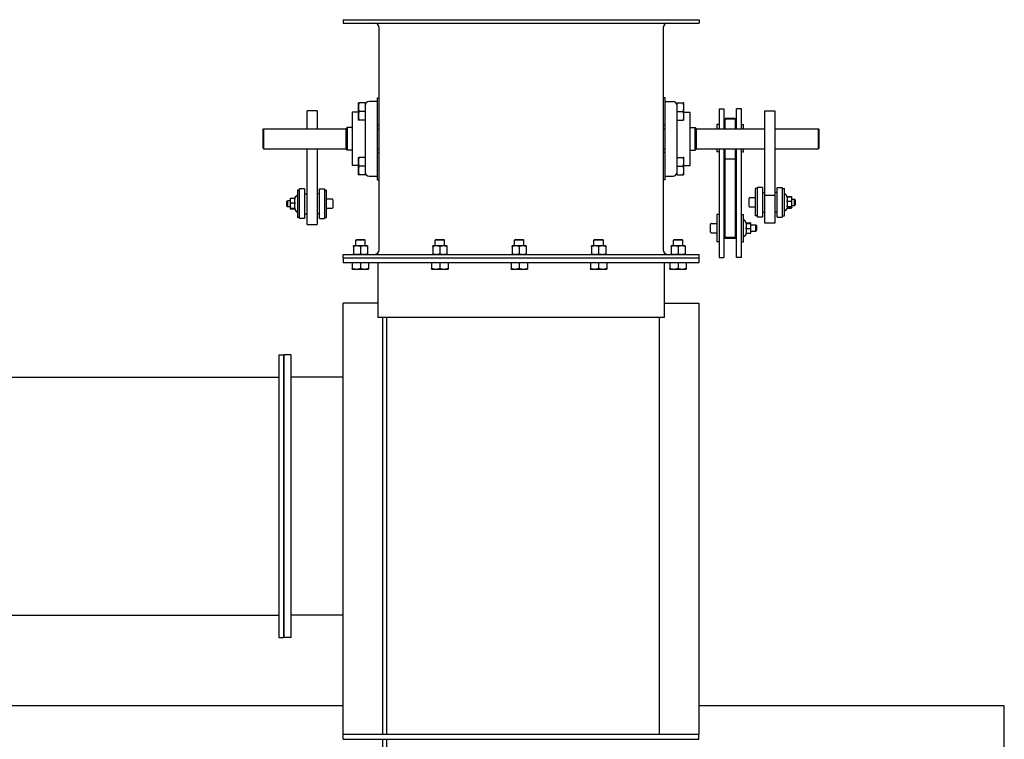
# Model space of a CAD drawing. Header units: inches. Extents: x 36 to 1719, y -84 to 1122.
# Tile 82 of 256: x 430 to 479, y 416 to 453. Entities that reach past the tile are written whole.
import ezdxf

# ---------------------------------------------------------------- set-up
doc = ezdxf.new("R2010")
doc.units = ezdxf.units.IN
doc.header["$LTSCALE"] = 48
doc.header["$MEASUREMENT"] = 0
doc.layers.add('Visible (ANSI)', color=7, linetype='Continuous', lineweight=30)

msp = doc.modelspace()

# ---------------------------------------------------------------- linework, layer by layer
at = {"layer": 'Visible (ANSI)'}
for p, q in [((446.1654, 452.73639), (464.1029, 452.73639)), ((446.1654, 452.73639), (446.1654, 452.55709)), ((446.1654, 452.55709), (464.1029, 452.55709)), ((464.1029, 452.73639), (464.1029, 452.55709)), ((447.9861, 441.14569), (447.9861, 452.32709)), ((462.2822, 452.32709), (462.2822, 441.14569)), ((446.93335, 448.54889), (446.93335, 448.33014)), ((447.2771, 448.54889), (446.97243, 448.54889)), ((447.2771, 448.54889), (447.2771, 448.11139)), ((447.8771, 448.61139), (447.4771, 448.61139)), ((447.8771, 448.79889), (447.9861, 448.79889)), ((447.8771, 448.79889), (447.8771, 447.63953)), ((462.3912, 448.79889), (462.2822, 448.79889)), ((462.3912, 448.79808), (462.2822, 448.79808)), ((462.3912, 448.79808), (462.3912, 448.79889)), ((462.3912, 447.63857), (462.3912, 448.79808)), ((462.3912, 448.6114), (462.7912, 448.6114)), ((462.9912, 448.11058), (462.9912, 448.54808)), ((462.9912, 448.54808), (462.9912, 448.54808)), ((462.9912, 448.54808), (463.29588, 448.54808)), ((462.9912, 448.54808), (463.29588, 448.54808)), ((463.33495, 448.32933), (463.33495, 448.54808)), ((444.8529, 448.15001), (444.3529, 448.15001)), ((444.3529, 447.23639), (444.3529, 448.15001)), ((444.8529, 448.15001), (444.8529, 447.23639)), ((446.93335, 448.08014), (446.6208, 448.08014)), ((446.6208, 448.08014), (446.6208, 445.39264)), ((446.93335, 448.33014), (446.93335, 447.89264)), ((447.2771, 448.11139), (446.97243, 448.11139)), ((447.2771, 448.11139), (447.2771, 447.75601)), ((462.9912, 447.75502), (462.9912, 448.11058)), ((462.9912, 448.11058), (463.29588, 448.11058)), ((463.33495, 447.89183), (463.33495, 448.32933)), ((463.33495, 448.07974), (463.6475, 448.07974)), ((463.6475, 445.39224), (463.6475, 448.07974)), ((465.1029, 448.24832), (465.1029, 447.23639)), ((465.1029, 448.24832), (465.3529, 448.24832)), ((465.3529, 448.24832), (465.3529, 447.23639)), ((466.2279, 448.24832), (465.9779, 448.24832)), ((465.9779, 447.23639), (465.9779, 448.24832)), ((466.2279, 447.23639), (466.2279, 448.24832)), ((467.4154, 443.88477), (467.4154, 448.15058)), ((467.4154, 448.15058), (467.9154, 448.15058)), ((467.9154, 448.15058), (467.9154, 443.88477)), ((446.93335, 447.89264), (446.93335, 447.67389)), ((447.2771, 447.67389), (446.97243, 447.67389)), ((447.2771, 447.75601), (447.2771, 445.71678)), ((447.8771, 447.63953), (447.8771, 445.83326)), ((447.8771, 447.42389), (447.9861, 447.42389)), ((462.3912, 447.42308), (462.2822, 447.42308)), ((462.3912, 445.8323), (462.3912, 447.63857)), ((462.9912, 445.71579), (462.9912, 447.75502)), ((462.9912, 447.67308), (463.29588, 447.67308)), ((463.33495, 447.67308), (463.33495, 447.89183)), ((465.1029, 447.44854), (464.9939, 447.44854)), ((464.9939, 447.44854), (464.9939, 447.23639)), ((465.4154, 447.76377), (465.4154, 447.76493)), ((465.4154, 447.76493), (465.9154, 447.76493)), ((465.4154, 447.7309), (465.4154, 447.76377)), ((465.9154, 447.76377), (465.4154, 447.76377)), ((465.4154, 447.23639), (465.4154, 447.7309)), ((465.9154, 447.7309), (465.4154, 447.7309)), ((465.9154, 447.76493), (465.9154, 447.76377)), ((465.9154, 447.76377), (465.9154, 447.7309)), ((465.9154, 447.7309), (465.9154, 447.23639)), ((466.2279, 447.44854), (466.3369, 447.44854)), ((466.3369, 447.23639), (466.3369, 447.44854)), ((442.13415, 447.21639), (442.15415, 447.23639)), ((442.13415, 446.25639), (442.13415, 447.21639)), ((442.15415, 447.23639), (442.15415, 446.23639)), ((442.15415, 447.23639), (446.3239, 447.23639)), ((446.3239, 447.25139), (446.3739, 447.30139)), ((446.3239, 446.22139), (446.3239, 447.25139)), ((446.3739, 447.30139), (446.3739, 446.17139)), ((446.6208, 447.30139), (446.3739, 447.30139)), ((447.8771, 447.23639), (447.9861, 447.23639)), ((462.2822, 447.23639), (462.3912, 447.23639)), ((463.6475, 447.30099), (463.8944, 447.30099)), ((463.9444, 447.25099), (463.8944, 447.30099)), ((463.8944, 446.17099), (463.8944, 447.30099)), ((463.9444, 447.25099), (463.9444, 446.22099)), ((463.9444, 447.23639), (467.4154, 447.23639)), ((465.3529, 447.26104), (465.4154, 447.26104)), ((465.9779, 447.26104), (465.9154, 447.26104)), ((467.9154, 447.23639), (470.11415, 447.23639)), ((470.13415, 447.21639), (470.11415, 447.23639)), ((470.11415, 446.23639), (470.11415, 447.23639)), ((470.13415, 447.21639), (470.13415, 446.25639)), ((442.13415, 446.25639), (442.15415, 446.23639)), ((442.15415, 446.23639), (446.3239, 446.23639)), ((444.3529, 442.41362), (444.3529, 446.23639)), ((444.8529, 446.23639), (444.8529, 442.41362)), ((446.3239, 446.22139), (446.3739, 446.17139)), ((446.6208, 446.17139), (446.3739, 446.17139)), ((447.8771, 446.23639), (447.9861, 446.23639)), ((447.8771, 446.04889), (447.9861, 446.04889)), ((462.2822, 446.23639), (462.3912, 446.23639)), ((462.3912, 446.04889), (462.2822, 446.04889)), ((462.3912, 446.04808), (462.2822, 446.04808)), ((463.6475, 446.17099), (463.8944, 446.17099)), ((463.9444, 446.22099), (463.8944, 446.17099)), ((463.9444, 446.23639), (467.4154, 446.23639)), ((464.9939, 446.23639), (464.9939, 446.07354)), ((465.1029, 446.07354), (464.9939, 446.07354)), ((465.1029, 446.23639), (465.1029, 440.751)), ((465.3529, 446.23639), (465.3529, 440.751)), ((465.4154, 445.73093), (465.4154, 446.23639)), ((465.9154, 446.23639), (465.9154, 445.73093)), ((465.9779, 440.751), (465.9779, 446.23639)), ((466.2279, 440.751), (466.2279, 446.23639)), ((466.2279, 446.07354), (466.3369, 446.07354)), ((466.3369, 446.07354), (466.3369, 446.23639)), ((467.9154, 446.23639), (470.11415, 446.23639)), ((470.13415, 446.25639), (470.11415, 446.23639)), ((446.93335, 445.79889), (446.93335, 445.58014)), ((446.93335, 445.58014), (446.93335, 445.14264)), ((447.2771, 445.79889), (446.97243, 445.79889)), ((447.2771, 445.71678), (447.2771, 445.36139)), ((447.8771, 445.83326), (447.8771, 444.67389)), ((462.3912, 444.67308), (462.3912, 445.8323)), ((462.9912, 445.79808), (463.29588, 445.79808)), ((462.9912, 445.79808), (463.29588, 445.79808)), ((462.9912, 445.36058), (462.9912, 445.71579)), ((463.33495, 445.57933), (463.33495, 445.79808)), ((463.33495, 445.14183), (463.33495, 445.57933)), ((465.4154, 445.73093), (465.9154, 445.73093)), ((465.4154, 441.76745), (465.4154, 445.73093)), ((465.9154, 445.73093), (465.9154, 441.76745)), ((446.93335, 445.39264), (446.6208, 445.39264)), ((446.93335, 445.14264), (446.93335, 444.92389)), ((447.2771, 445.36139), (446.97243, 445.36139)), ((447.2771, 445.36139), (447.2771, 444.92389)), ((462.9912, 444.92308), (462.9912, 445.36058)), ((462.9912, 445.36058), (463.29588, 445.36058)), ((463.33495, 445.39224), (463.6475, 445.39224)), ((463.33495, 444.92308), (463.33495, 445.14183)), ((447.2771, 444.92389), (446.97243, 444.92389)), ((447.4771, 444.86139), (447.8771, 444.86139)), ((447.8771, 444.67389), (447.9861, 444.67389)), ((462.3912, 444.67308), (462.2822, 444.67308)), ((462.3912, 444.86058), (462.7912, 444.86058)), ((462.9912, 444.92308), (463.29588, 444.92308)), ((443.9779, 444.1511), (443.8689, 444.1511)), ((443.8689, 444.1511), (443.8689, 442.7761)), ((443.9779, 442.7136), (443.9779, 444.2136)), ((444.2279, 444.2136), (443.9779, 444.2136)), ((444.2279, 444.2136), (444.2279, 442.7136)), ((444.2279, 443.9636), (444.3529, 443.9636)), ((444.9779, 443.9636), (444.8529, 443.9636)), ((444.9779, 444.2136), (445.2279, 444.2136)), ((444.9779, 442.7136), (444.9779, 444.2136)), ((445.2279, 444.2136), (445.2279, 442.7136)), ((445.2279, 444.1511), (445.3369, 444.1511)), ((445.3369, 442.7761), (445.3369, 444.1511)), ((467.0404, 444.22453), (466.9314, 444.22453)), ((466.9314, 444.22453), (466.9314, 442.84953)), ((467.0404, 442.78703), (467.0404, 444.28703)), ((467.2904, 444.28703), (467.0404, 444.28703)), ((467.2904, 444.28703), (467.2904, 442.78703)), ((467.2904, 444.03703), (467.4154, 444.03703)), ((468.0404, 444.03703), (467.9154, 444.03703)), ((468.0404, 444.28703), (468.2904, 444.28703)), ((468.0404, 442.78703), (468.0404, 444.28703)), ((468.2904, 444.28703), (468.2904, 442.78703)), ((468.2904, 444.22453), (468.3994, 444.22453)), ((468.3994, 442.84953), (468.3994, 444.22453)), ((443.3369, 443.5868), (443.36995, 443.6196)), ((443.3369, 443.3404), (443.3369, 443.5868)), ((443.36995, 443.6196), (443.36995, 443.3076)), ((443.4939, 443.6196), (443.36995, 443.6196)), ((443.4939, 443.7136), (443.49487, 443.71527)), ((443.4939, 443.7136), (443.4939, 443.61271)), ((443.4939, 443.61271), (443.4939, 443.36437)), ((443.73576, 443.72856), (443.51623, 443.72856)), ((443.73576, 443.49686), (443.51623, 443.49686)), ((443.72207, 443.72856), (443.79426, 443.8536)), ((445.6169, 443.6981), (445.3369, 443.6981)), ((445.6489, 443.6661), (445.6489, 443.2611)), ((466.6194, 443.33453), (466.6194, 443.73953)), ((466.6514, 443.77153), (466.9314, 443.77153)), ((467.4154, 442.47832), (467.4154, 443.88477)), ((467.9154, 443.88477), (467.4154, 443.88477)), ((467.9154, 443.88477), (467.9154, 442.47832)), ((468.54175, 443.80976), (468.47405, 443.92703)), ((468.53255, 443.80976), (468.75208, 443.80976)), ((468.53255, 443.59147), (468.75208, 443.59147)), ((468.53356, 443.82394), (468.75208, 443.82394)), ((468.77177, 443.7916), (468.76115, 443.80998)), ((468.7744, 443.78703), (468.77177, 443.7916)), ((468.7744, 443.70062), (468.7744, 443.78703)), ((468.7744, 443.45511), (468.7744, 443.70062)), ((468.7744, 443.69303), (468.89835, 443.69303)), ((468.7744, 443.29152), (468.7744, 443.45511)), ((468.9314, 443.66023), (468.89835, 443.69303)), ((468.89835, 443.38103), (468.89835, 443.69303)), ((468.9314, 443.66023), (468.9314, 443.41383)), ((443.3369, 443.3404), (443.36995, 443.3076)), ((443.4939, 443.3076), (443.36995, 443.3076)), ((443.4939, 443.36437), (443.4939, 443.21526)), ((443.4939, 443.21526), (443.4939, 443.2136)), ((443.4939, 443.2136), (443.49487, 443.21192)), ((443.73576, 443.23189), (443.51623, 443.23189)), ((443.72207, 443.19863), (443.51623, 443.19863)), ((443.7144, 443.21192), (443.79426, 443.0736)), ((444.2279, 442.9636), (444.3529, 442.9636)), ((444.9779, 442.9636), (444.8529, 442.9636)), ((445.6169, 443.2291), (445.3369, 443.2291)), ((466.6514, 443.30253), (466.9314, 443.30253)), ((467.2904, 443.03703), (467.4154, 443.03703)), ((468.0404, 443.03703), (467.9154, 443.03703)), ((468.55224, 443.28246), (468.47405, 443.14703)), ((468.53255, 443.31874), (468.75208, 443.31874)), ((468.53356, 443.25012), (468.75208, 443.25012)), ((468.54175, 443.26429), (468.75208, 443.26429)), ((468.77177, 443.28246), (468.76115, 443.26408)), ((468.7744, 443.28703), (468.77177, 443.28246)), ((468.7744, 443.38103), (468.89835, 443.38103)), ((468.7744, 443.28703), (468.7744, 443.29152)), ((468.9314, 443.41383), (468.89835, 443.38103)), ((443.9779, 442.7761), (443.8689, 442.7761)), ((444.2279, 442.7136), (443.9779, 442.7136)), ((444.9779, 442.7136), (445.2279, 442.7136)), ((445.2279, 442.7761), (445.3369, 442.7761)), ((464.7139, 442.47278), (464.9939, 442.47278)), ((465.1029, 442.92578), (464.9939, 442.92578)), ((464.9939, 442.92578), (464.9939, 441.55078)), ((465.3529, 442.73828), (465.4154, 442.73828)), ((465.9779, 442.73828), (465.9154, 442.73828)), ((466.2279, 442.92578), (466.3369, 442.92578)), ((466.3369, 441.55078), (466.3369, 442.92578)), ((466.49188, 442.48913), (466.41155, 442.62828)), ((466.47005, 442.47556), (466.68958, 442.47556)), ((466.48601, 442.4993), (466.68958, 442.4993)), ((466.7119, 442.48828), (466.71141, 442.48913)), ((466.7119, 442.48743), (466.7119, 442.48828)), ((466.7119, 442.34505), (466.7119, 442.48743)), ((467.0404, 442.84953), (466.9314, 442.84953)), ((467.2904, 442.78703), (467.0404, 442.78703)), ((467.9154, 442.47832), (467.4154, 442.47832)), ((468.0404, 442.78703), (468.2904, 442.78703)), ((468.2904, 442.84953), (468.3994, 442.84953)), ((444.3529, 442.41362), (444.8529, 442.41362)), ((464.6819, 442.03578), (464.6819, 442.44078)), ((464.7139, 442.00378), (464.9939, 442.00378)), ((466.48601, 441.97725), (466.41155, 441.84828)), ((466.47005, 442.21453), (466.68958, 442.21453)), ((466.47005, 441.97725), (466.68958, 441.97725)), ((466.7119, 441.98828), (466.71141, 441.98743)), ((466.7119, 442.39428), (466.96085, 442.39428)), ((466.7119, 442.09589), (466.7119, 442.34505)), ((466.7119, 441.98828), (466.7119, 442.09589)), ((466.7119, 442.08228), (466.96085, 442.08228)), ((466.9939, 442.36148), (466.96085, 442.39428)), ((466.96085, 442.08228), (466.96085, 442.39428)), ((466.9939, 442.11508), (466.96085, 442.08228)), ((466.9939, 442.36148), (466.9939, 442.11508)), ((446.84645, 441.66749), (446.80418, 441.62522)), ((447.27662, 441.62522), (446.80418, 441.62522)), ((446.80418, 441.34089), (446.80418, 441.62522)), ((446.84645, 441.66749), (447.23436, 441.66749)), ((447.23436, 441.66749), (447.27662, 441.62522)), ((447.27662, 441.34089), (447.27662, 441.62522)), ((450.84645, 441.66749), (450.80418, 441.62522)), ((451.27662, 441.62522), (450.80418, 441.62522)), ((450.80418, 441.34089), (450.80418, 441.62522)), ((450.84645, 441.66749), (451.23436, 441.66749)), ((451.23436, 441.66749), (451.27662, 441.62522)), ((451.27662, 441.34089), (451.27662, 441.62522)), ((454.84645, 441.66749), (454.80418, 441.62522)), ((455.27662, 441.62522), (454.80418, 441.62522)), ((454.80418, 441.34089), (454.80418, 441.62522)), ((454.84645, 441.66749), (455.23436, 441.66749)), ((455.23436, 441.66749), (455.27662, 441.62522)), ((455.27662, 441.34089), (455.27662, 441.62522)), ((458.84645, 441.66749), (458.80418, 441.62522)), ((459.27662, 441.62522), (458.80418, 441.62522)), ((458.80418, 441.34089), (458.80418, 441.62522)), ((458.84645, 441.66749), (459.23436, 441.66749)), ((459.23436, 441.66749), (459.27662, 441.62522)), ((459.27662, 441.34089), (459.27662, 441.62522)), ((462.84645, 441.66749), (462.80418, 441.62522)), ((463.27662, 441.62522), (462.80418, 441.62522)), ((462.80418, 441.34089), (462.80418, 441.62522)), ((462.84645, 441.66749), (463.23436, 441.66749)), ((463.23436, 441.66749), (463.27662, 441.62522)), ((463.27662, 441.34089), (463.27662, 441.62522)), ((465.1029, 441.55078), (464.9939, 441.55078)), ((465.3529, 441.73828), (465.4154, 441.73828)), ((465.4154, 441.70953), (465.4154, 441.76745)), ((465.9154, 441.76745), (465.4154, 441.76745)), ((465.9154, 441.70953), (465.4154, 441.70953)), ((465.9154, 441.76745), (465.9154, 441.70953)), ((465.9779, 441.73828), (465.9154, 441.73828)), ((466.2279, 441.55078), (466.3369, 441.55078)), ((446.86324, 441.34089), (446.68607, 441.34089)), ((446.68607, 441.31533), (446.68607, 440.94125)), ((447.21757, 441.34089), (446.86324, 441.34089)), ((447.0404, 441.31533), (447.0404, 440.94125)), ((447.39473, 441.34089), (447.21757, 441.34089)), ((447.39473, 441.31533), (447.39473, 440.94125)), ((450.86324, 441.34089), (450.68607, 441.34089)), ((450.68607, 441.31533), (450.68607, 440.94125)), ((451.21757, 441.34089), (450.86324, 441.34089)), ((451.0404, 441.31533), (451.0404, 440.94125)), ((451.39473, 441.34089), (451.21757, 441.34089)), ((451.39473, 441.31533), (451.39473, 440.94125)), ((454.86324, 441.34089), (454.68607, 441.34089)), ((454.68607, 441.31533), (454.68607, 440.94125)), ((455.21757, 441.34089), (454.86324, 441.34089)), ((455.0404, 441.31533), (455.0404, 440.94125)), ((455.39473, 441.34089), (455.21757, 441.34089)), ((455.39473, 441.31533), (455.39473, 440.94125)), ((458.86324, 441.34089), (458.68607, 441.34089)), ((458.68607, 441.31533), (458.68607, 440.94125)), ((459.21757, 441.34089), (458.86324, 441.34089)), ((459.0404, 441.31533), (459.0404, 440.94125)), ((459.39473, 441.34089), (459.21757, 441.34089)), ((459.39473, 441.31533), (459.39473, 440.94125)), ((462.86324, 441.34089), (462.68607, 441.34089)), ((462.68607, 441.31533), (462.68607, 440.94125)), ((463.21757, 441.34089), (462.86324, 441.34089)), ((463.0404, 441.31533), (463.0404, 440.94125)), ((463.39473, 441.34089), (463.21757, 441.34089)), ((463.39473, 441.31533), (463.39473, 440.94125)), ((446.1654, 440.91569), (464.1029, 440.91569)), ((446.1654, 440.73639), (446.1654, 440.91569)), ((446.1654, 440.73639), (446.1654, 440.48639)), ((446.1654, 440.73639), (464.0864, 440.73639)), ((446.1654, 440.73639), (464.1029, 440.73639)), ((464.0864, 440.48639), (446.1654, 440.48639)), ((446.62702, 440.48639), (446.62702, 440.21032)), ((447.0404, 440.48639), (447.0404, 440.21032)), ((447.45379, 440.48639), (447.45379, 440.21032)), ((447.9154, 440.48639), (447.9154, 437.73639)), ((450.62702, 440.48639), (450.62702, 440.21032)), ((451.0404, 440.48639), (451.0404, 440.21032)), ((451.45379, 440.48639), (451.45379, 440.21032)), ((454.62702, 440.48639), (454.62702, 440.21032)), ((455.0404, 440.48639), (455.0404, 440.21032)), ((455.45379, 440.48639), (455.45379, 440.21032)), ((458.62702, 440.48639), (458.62702, 440.21032)), ((459.0404, 440.48639), (459.0404, 440.21032)), ((459.45379, 440.48639), (459.45379, 440.21032)), ((462.3364, 440.48639), (462.3364, 437.73639)), ((462.62702, 440.48639), (462.62702, 440.21032)), ((463.0404, 440.48639), (463.0404, 440.21032)), ((463.45379, 440.48639), (463.45379, 440.21032)), ((464.0864, 440.73639), (464.0864, 440.48639)), ((464.1029, 440.73639), (464.1029, 440.91569)), ((465.1029, 440.751), (465.3529, 440.751)), ((466.2279, 440.751), (465.9779, 440.751)), ((446.62702, 440.1734), (446.83371, 440.1734)), ((446.83371, 440.1734), (447.2471, 440.1734)), ((447.2471, 440.1734), (447.45379, 440.1734)), ((450.62702, 440.1734), (450.83371, 440.1734)), ((450.83371, 440.1734), (451.2471, 440.1734)), ((451.2471, 440.1734), (451.45379, 440.1734)), ((454.62702, 440.1734), (454.83371, 440.1734)), ((454.83371, 440.1734), (455.2471, 440.1734)), ((455.2471, 440.1734), (455.45379, 440.1734)), ((458.62702, 440.1734), (458.83371, 440.1734)), ((458.83371, 440.1734), (459.2471, 440.1734)), ((459.2471, 440.1734), (459.45379, 440.1734)), ((462.62702, 440.1734), (462.83371, 440.1734)), ((462.83371, 440.1734), (463.2471, 440.1734)), ((463.2471, 440.1734), (463.45379, 440.1734)), ((447.9154, 438.45539), (446.1724, 438.45539)), ((446.1724, 416.73639), (446.1724, 438.45539)), ((462.3364, 438.45539), (464.0864, 438.45539)), ((464.0864, 438.45539), (464.0864, 416.73639)), ((448.1724, 437.73639), (447.9154, 437.73639)), ((448.1724, 416.73639), (448.1724, 437.73639)), ((448.3444, 437.73639), (448.1724, 437.73639)), ((448.3444, 437.73639), (448.3444, 416.73639)), ((462.3364, 437.73639), (448.3444, 437.73639)), ((462.0864, 437.73639), (462.0864, 416.73639)), ((442.9224, 435.86139), (443.1724, 435.86139)), ((442.9224, 435.86139), (442.9224, 421.61139)), ((443.5474, 435.86139), (443.1724, 435.86139)), ((443.1724, 435.86139), (443.1724, 421.61139)), ((443.1724, 421.61139), (443.1724, 435.86139)), ((443.5474, 421.61139), (443.5474, 435.86139)), ((424.2514, 434.73639), (442.9224, 434.73639)), ((446.1724, 434.73639), (443.5474, 434.73639)), ((424.2514, 422.73639), (442.9224, 422.73639)), ((446.1724, 422.73639), (443.5474, 422.73639)), ((442.9224, 421.61139), (443.1724, 421.61139)), ((443.5474, 421.61139), (443.1724, 421.61139)), ((446.1724, 418.17389), (338.4754, 418.17389)), ((479.4754, 418.17389), (464.0864, 418.17389)), ((479.4754, 255.30839), (479.4754, 418.17389)), ((464.0864, 416.73639), (446.1724, 416.73639)), ((446.1724, 416.48639), (446.1724, 416.73639)), ((464.0864, 416.48639), (464.0864, 416.73639)), ((446.1724, 416.48639), (464.0864, 416.48639)), ((448.1724, 372.29839), (448.1724, 416.48639)), ((448.3444, 416.48639), (448.3444, 372.29839))]:
    msp.add_line(p, q, dxfattribs=at)
for centre, radius, start, end in [((447.7561, 452.32709), 0.23, 0, 90), ((462.5122, 452.32709), 0.23, 90, 180), ((447.4771, 448.41139), 0.2, 90, 180), ((462.7912, 448.4114), 0.2, 0, 90), ((447.4771, 445.06139), 0.2, 180, 270), ((462.7912, 445.06058), 0.2, 270, 0), ((468.4394, 443.90703), 0.04, 30, 180), ((443.8289, 443.8336), 0.04, 0, 150), ((445.6169, 443.6661), 0.032, 0, 90), ((466.6514, 443.73953), 0.032, 90, 180), ((443.8289, 443.0936), 0.04, 210, 0), ((445.6169, 443.2611), 0.032, 270, 0), ((466.6514, 443.33453), 0.032, 180, 270), ((468.4394, 443.16703), 0.04, 180, 330), ((464.7139, 442.44078), 0.032, 90, 180), ((466.3769, 442.60828), 0.04, 30, 180), ((464.7139, 442.03578), 0.032, 180, 270), ((466.3769, 441.86828), 0.04, 180, 330), ((447.7561, 441.14569), 0.23, 270, 0), ((462.5122, 441.14569), 0.23, 180, 270)]:
    msp.add_arc(centre, radius, start, end, dxfattribs=at)
for points, weights in [([(446.93335, 448.54889), (446.93335, 448.54889), (446.97243, 448.54889)], [1, 1.04314139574, 1.01001874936]), ([(446.97243, 448.54889), (446.93335, 448.43166), (446.93335, 448.33014)], [1.01001874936, 1.04314139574, 1]), ([(463.33495, 448.32933), (463.33495, 448.43085), (463.29588, 448.54808)], [1, 1.04314139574, 1.01001874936]), ([(463.29588, 448.54808), (463.33495, 448.54808), (463.33495, 448.54808)], [1.01001874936, 1.04314139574, 1]), ([(463.33495, 448.54808), (463.33495, 448.54808), (463.29588, 448.54808)], [1, 1.04314139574, 1.01001874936]), ([(446.93335, 448.33014), (446.93335, 448.22862), (446.97243, 448.11139)], [1, 1.04314139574, 1.01001874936]), ([(446.97243, 448.11139), (446.93335, 447.99416), (446.93335, 447.89264)], [1.01001874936, 1.04314139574, 1]), ([(463.29588, 448.11058), (463.33495, 448.22781), (463.33495, 448.32933)], [1.01001874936, 1.04314139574, 1]), ([(463.33495, 447.89183), (463.33495, 447.99335), (463.29588, 448.11058)], [1, 1.04314139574, 1.01001874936]), ([(446.97243, 447.67389), (446.93335, 447.67389), (446.93335, 447.67389)], [1.01001874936, 1.04314139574, 1]), ([(446.93335, 447.89264), (446.93335, 447.79112), (446.97243, 447.67389)], [1, 1.04314139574, 1.01001874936]), ([(463.29588, 447.67308), (463.33495, 447.79031), (463.33495, 447.89183)], [1.01001874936, 1.04314139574, 1]), ([(463.33495, 447.67308), (463.33495, 447.67308), (463.29588, 447.67308)], [1.00000066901, 1.04314113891, 1.01001874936]), ([(446.93335, 445.79889), (446.93335, 445.79889), (446.97243, 445.79889)], [1, 1.04314139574, 1.01001874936]), ([(446.97243, 445.79889), (446.93335, 445.68166), (446.93335, 445.58014)], [1.01001874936, 1.04314139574, 1]), ([(446.93335, 445.58014), (446.93335, 445.47862), (446.97243, 445.36139)], [1, 1.04314139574, 1.01001874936]), ([(463.33495, 445.57933), (463.33495, 445.68085), (463.29588, 445.79808)], [1, 1.04314139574, 1.01001874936]), ([(463.29588, 445.79808), (463.33495, 445.79808), (463.33495, 445.79808)], [1.01001874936, 1.04314139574, 1]), ([(463.33495, 445.79808), (463.33495, 445.79808), (463.29588, 445.79808)], [1, 1.04314139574, 1.01001874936]), ([(463.29588, 445.36058), (463.33495, 445.47781), (463.33495, 445.57933)], [1.01001874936, 1.04314139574, 1]), ([(446.97243, 445.36139), (446.93335, 445.24416), (446.93335, 445.14264)], [1.01001874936, 1.04314139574, 1]), ([(446.93335, 445.14264), (446.93335, 445.04112), (446.97243, 444.92389)], [1, 1.04314139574, 1.01001874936]), ([(463.33495, 445.14183), (463.33495, 445.24335), (463.29588, 445.36058)], [1, 1.04314139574, 1.01001874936]), ([(463.29588, 444.92308), (463.33495, 445.04031), (463.33495, 445.14183)], [1.01001874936, 1.04314139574, 1]), ([(446.97243, 444.92389), (446.93335, 444.92389), (446.93335, 444.92389)], [1.01001874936, 1.04314139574, 1]), ([(463.33495, 444.92308), (463.33495, 444.92308), (463.29588, 444.92308)], [1.00000065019, 1.04314114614, 1.01001874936]), ([(443.51623, 443.72856), (443.4939, 443.66648), (443.4939, 443.61271)], [1, 1.0379548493, 1]), ([(443.4939, 443.61271), (443.4939, 443.55894), (443.51623, 443.49686)], [1, 1.0379548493, 1]), ([(443.51623, 443.49686), (443.4939, 443.42586), (443.4939, 443.36437)], [1, 1.0379548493, 1]), ([(443.49487, 443.71527), (443.49845, 443.72146), (443.51623, 443.72856)], [1.01257046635, 1.03000409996, 1]), ([(443.73576, 443.72856), (443.71343, 443.66648), (443.71343, 443.61271)], [1.06521168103, 1.07126378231, 1]), ([(443.71343, 443.61271), (443.71343, 443.55894), (443.73576, 443.49686)], [1, 1.07126378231, 1.06521168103]), ([(443.73576, 443.49686), (443.71343, 443.42586), (443.71343, 443.36437)], [1.06521168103, 1.07126378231, 1]), ([(468.55487, 443.70062), (468.55487, 443.75127), (468.53255, 443.80976)], [1, 1.07126378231, 1.06521168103]), ([(468.53255, 443.59147), (468.55487, 443.64997), (468.55487, 443.70062)], [1.06521168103, 1.07126378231, 1]), ([(468.55487, 443.45511), (468.55487, 443.5184), (468.53255, 443.59147)], [1, 1.07126378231, 1.06521168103]), ([(468.53255, 443.31874), (468.55487, 443.39182), (468.55487, 443.45511)], [1.06521168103, 1.07126378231, 1]), ([(468.75208, 443.82394), (468.75724, 443.81677), (468.76115, 443.80998)], [1, 1.00852303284, 1.01321824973]), ([(468.76123, 443.80315), (468.75728, 443.81325), (468.75208, 443.82394)], [1.013306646, 1.00860357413, 1]), ([(468.75208, 443.80976), (468.76685, 443.80011), (468.77177, 443.7916)], [1, 1.0247977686, 1.01719233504]), ([(468.7744, 443.70062), (468.7744, 443.75127), (468.75208, 443.80976)], [1, 1.0379548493, 1]), ([(468.75208, 443.59147), (468.7744, 443.64997), (468.7744, 443.70062)], [1, 1.0379548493, 1]), ([(468.7744, 443.45511), (468.7744, 443.5184), (468.75208, 443.59147)], [1, 1.0379548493, 1]), ([(468.75208, 443.31874), (468.7744, 443.39182), (468.7744, 443.45511)], [1, 1.0379548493, 1]), ([(443.4939, 443.36437), (443.4939, 443.30289), (443.51623, 443.23189)], [1, 1.0379548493, 1]), ([(443.51623, 443.23189), (443.4939, 443.22298), (443.4939, 443.21526)], [1, 1.0379548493, 1]), ([(443.4939, 443.21526), (443.4939, 443.20754), (443.51623, 443.19863)], [1, 1.0379548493, 1]), ([(443.71343, 443.36437), (443.71343, 443.30289), (443.73576, 443.23189)], [1, 1.07126378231, 1.06521168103]), ([(443.73576, 443.23189), (443.71343, 443.22298), (443.71343, 443.21526)], [1.06521168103, 1.07126378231, 1]), ([(443.71343, 443.21526), (443.71343, 443.2136), (443.7144, 443.21192)], [1, 1.01455893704, 1.02589093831]), ([(468.55487, 443.29152), (468.55487, 443.30415), (468.53255, 443.31874)], [1, 1.07126378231, 1.06521168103]), ([(468.55224, 443.28246), (468.55487, 443.28703), (468.55487, 443.29152)], [1.03947954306, 1.02419633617, 1]), ([(468.7744, 443.29152), (468.7744, 443.30415), (468.75208, 443.31874)], [1, 1.0379548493, 1]), ([(468.75208, 443.26429), (468.7744, 443.27888), (468.7744, 443.29152)], [1, 1.0379548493, 1]), ([(468.75208, 443.25012), (468.76216, 443.26414), (468.76759, 443.27686)], [1, 1.01679427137, 1.01872627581]), ([(466.47005, 442.47556), (466.49237, 442.48192), (466.49237, 442.48743)], [1.06521168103, 1.07126378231, 1]), ([(466.49237, 442.34505), (466.49237, 442.40562), (466.47005, 442.47556)], [1, 1.07126378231, 1.06521168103]), ([(466.49237, 442.48743), (466.49237, 442.48828), (466.49188, 442.48913)], [1, 1.01033344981, 1.01904126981]), ([(466.7119, 442.48743), (466.7119, 442.49294), (466.68958, 442.4993)], [1, 1.0379548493, 1]), ([(466.68958, 442.47556), (466.7119, 442.48192), (466.7119, 442.48743)], [1, 1.0379548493, 1]), ([(466.7119, 442.34505), (466.7119, 442.40562), (466.68958, 442.47556)], [1, 1.0379548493, 1]), ([(466.47005, 442.21453), (466.49237, 442.28448), (466.49237, 442.34505)], [1.06521168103, 1.07126378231, 1]), ([(466.49237, 442.09589), (466.49237, 442.15096), (466.47005, 442.21453)], [1, 1.07126378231, 1.06521168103]), ([(466.47005, 441.97725), (466.49237, 442.04083), (466.49237, 442.09589)], [1.06521168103, 1.07126378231, 1]), ([(466.68958, 442.21453), (466.7119, 442.28448), (466.7119, 442.34505)], [1, 1.0379548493, 1]), ([(466.7119, 442.09589), (466.7119, 442.15096), (466.68958, 442.21453)], [1, 1.0379548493, 1]), ([(466.68958, 441.97725), (466.7119, 442.04083), (466.7119, 442.09589)], [1, 1.0379548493, 1]), ([(466.71141, 441.98743), (466.70868, 441.9827), (466.68958, 441.97725)], [1.00962329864, 1.03230098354, 1]), ([(446.68607, 441.31533), (446.68607, 441.34089), (446.68607, 441.34089)], [1, 1.0379548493, 1]), ([(446.86324, 441.34089), (446.78102, 441.34089), (446.68607, 441.31533)], [1, 1.0379548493, 1]), ([(447.0404, 441.31533), (446.94546, 441.34089), (446.86324, 441.34089)], [1, 1.0379548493, 1]), ([(447.21757, 441.34089), (447.13535, 441.34089), (447.0404, 441.31533)], [1, 1.0379548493, 1]), ([(447.39473, 441.31533), (447.29979, 441.34089), (447.21757, 441.34089)], [1, 1.0379548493, 1]), ([(447.39473, 441.34089), (447.39473, 441.34089), (447.39473, 441.31533)], [1, 1.0379548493, 1]), ([(450.68607, 441.31533), (450.68607, 441.34089), (450.68607, 441.34089)], [1, 1.0379548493, 1]), ([(450.86324, 441.34089), (450.78102, 441.34089), (450.68607, 441.31533)], [1, 1.0379548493, 1]), ([(451.0404, 441.31533), (450.94546, 441.34089), (450.86324, 441.34089)], [1, 1.0379548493, 1]), ([(451.21757, 441.34089), (451.13535, 441.34089), (451.0404, 441.31533)], [1, 1.0379548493, 1]), ([(451.39473, 441.31533), (451.29979, 441.34089), (451.21757, 441.34089)], [1, 1.0379548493, 1]), ([(451.39473, 441.34089), (451.39473, 441.34089), (451.39473, 441.31533)], [1, 1.0379548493, 1]), ([(454.68607, 441.31533), (454.68607, 441.34089), (454.68607, 441.34089)], [1, 1.0379548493, 1]), ([(454.86324, 441.34089), (454.78102, 441.34089), (454.68607, 441.31533)], [1, 1.0379548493, 1]), ([(455.0404, 441.31533), (454.94546, 441.34089), (454.86324, 441.34089)], [1, 1.0379548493, 1]), ([(455.21757, 441.34089), (455.13535, 441.34089), (455.0404, 441.31533)], [1, 1.0379548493, 1]), ([(455.39473, 441.31533), (455.29979, 441.34089), (455.21757, 441.34089)], [1, 1.0379548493, 1]), ([(455.39473, 441.34089), (455.39473, 441.34089), (455.39473, 441.31533)], [1, 1.0379548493, 1]), ([(458.68607, 441.31533), (458.68607, 441.34089), (458.68607, 441.34089)], [1, 1.0379548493, 1]), ([(458.86324, 441.34089), (458.78102, 441.34089), (458.68607, 441.31533)], [1, 1.0379548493, 1]), ([(459.0404, 441.31533), (458.94546, 441.34089), (458.86324, 441.34089)], [1, 1.0379548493, 1]), ([(459.21757, 441.34089), (459.13535, 441.34089), (459.0404, 441.31533)], [1, 1.0379548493, 1]), ([(459.39473, 441.31533), (459.29979, 441.34089), (459.21757, 441.34089)], [1, 1.0379548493, 1]), ([(459.39473, 441.34089), (459.39473, 441.34089), (459.39473, 441.31533)], [1, 1.0379548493, 1]), ([(462.68607, 441.31533), (462.68607, 441.34089), (462.68607, 441.34089)], [1, 1.0379548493, 1]), ([(462.86324, 441.34089), (462.78102, 441.34089), (462.68607, 441.31533)], [1, 1.0379548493, 1]), ([(463.0404, 441.31533), (462.94546, 441.34089), (462.86324, 441.34089)], [1, 1.0379548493, 1]), ([(463.21757, 441.34089), (463.13535, 441.34089), (463.0404, 441.31533)], [1, 1.0379548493, 1]), ([(463.39473, 441.31533), (463.29979, 441.34089), (463.21757, 441.34089)], [1, 1.0379548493, 1]), ([(463.39473, 441.34089), (463.39473, 441.34089), (463.39473, 441.31533)], [1, 1.0379548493, 1]), ([(446.68607, 440.91569), (446.68607, 440.91569), (446.68607, 440.94125)], [1, 1.0379548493, 1]), ([(446.68607, 440.94125), (446.78102, 440.91569), (446.86324, 440.91569)], [1, 1.0379548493, 1]), ([(446.86324, 440.91569), (446.94546, 440.91569), (447.0404, 440.94125)], [1, 1.0379548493, 1]), ([(447.0404, 440.94125), (447.13535, 440.91569), (447.21757, 440.91569)], [1, 1.0379548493, 1]), ([(447.21757, 440.91569), (447.29979, 440.91569), (447.39473, 440.94125)], [1, 1.0379548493, 1]), ([(447.39473, 440.94125), (447.39473, 440.91569), (447.39473, 440.91569)], [1, 1.0379548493, 1]), ([(450.68607, 440.91569), (450.68607, 440.91569), (450.68607, 440.94125)], [1, 1.0379548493, 1]), ([(450.68607, 440.94125), (450.78102, 440.91569), (450.86324, 440.91569)], [1, 1.0379548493, 1]), ([(450.86324, 440.91569), (450.94546, 440.91569), (451.0404, 440.94125)], [1, 1.0379548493, 1]), ([(451.0404, 440.94125), (451.13535, 440.91569), (451.21757, 440.91569)], [1, 1.0379548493, 1]), ([(451.21757, 440.91569), (451.29979, 440.91569), (451.39473, 440.94125)], [1, 1.0379548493, 1]), ([(451.39473, 440.94125), (451.39473, 440.91569), (451.39473, 440.91569)], [1, 1.0379548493, 1]), ([(454.68607, 440.91569), (454.68607, 440.91569), (454.68607, 440.94125)], [1, 1.0379548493, 1]), ([(454.68607, 440.94125), (454.78102, 440.91569), (454.86324, 440.91569)], [1, 1.0379548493, 1]), ([(454.86324, 440.91569), (454.94546, 440.91569), (455.0404, 440.94125)], [1, 1.0379548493, 1]), ([(455.0404, 440.94125), (455.13535, 440.91569), (455.21757, 440.91569)], [1, 1.0379548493, 1]), ([(455.21757, 440.91569), (455.29979, 440.91569), (455.39473, 440.94125)], [1, 1.0379548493, 1]), ([(455.39473, 440.94125), (455.39473, 440.91569), (455.39473, 440.91569)], [1, 1.0379548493, 1]), ([(458.68607, 440.91569), (458.68607, 440.91569), (458.68607, 440.94125)], [1, 1.0379548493, 1]), ([(458.68607, 440.94125), (458.78102, 440.91569), (458.86324, 440.91569)], [1, 1.0379548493, 1]), ([(458.86324, 440.91569), (458.94546, 440.91569), (459.0404, 440.94125)], [1, 1.0379548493, 1]), ([(459.0404, 440.94125), (459.13535, 440.91569), (459.21757, 440.91569)], [1, 1.0379548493, 1]), ([(459.21757, 440.91569), (459.29979, 440.91569), (459.39473, 440.94125)], [1, 1.0379548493, 1]), ([(459.39473, 440.94125), (459.39473, 440.91569), (459.39473, 440.91569)], [1, 1.0379548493, 1]), ([(462.68607, 440.91569), (462.68607, 440.91569), (462.68607, 440.94125)], [1, 1.0379548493, 1]), ([(462.68607, 440.94125), (462.78102, 440.91569), (462.86324, 440.91569)], [1, 1.0379548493, 1]), ([(462.86324, 440.91569), (462.94546, 440.91569), (463.0404, 440.94125)], [1, 1.0379548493, 1]), ([(463.0404, 440.94125), (463.13535, 440.91569), (463.21757, 440.91569)], [1, 1.0379548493, 1]), ([(463.21757, 440.91569), (463.29979, 440.91569), (463.39473, 440.94125)], [1, 1.0379548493, 1]), ([(463.39473, 440.94125), (463.39473, 440.91569), (463.39473, 440.91569)], [1, 1.0379548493, 1]), ([(446.62702, 440.1734), (446.62702, 440.1734), (446.62702, 440.21032)], [1, 1.04314139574, 1.01001874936]), ([(446.62702, 440.21032), (446.73778, 440.1734), (446.83371, 440.1734)], [1.01001874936, 1.04314139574, 1]), ([(446.83371, 440.1734), (446.92964, 440.1734), (447.0404, 440.21032)], [1, 1.04314139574, 1.01001874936]), ([(447.0404, 440.21032), (447.15117, 440.1734), (447.2471, 440.1734)], [1.01001874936, 1.04314139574, 1]), ([(447.2471, 440.1734), (447.34302, 440.1734), (447.45379, 440.21032)], [1, 1.04314139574, 1.01001874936]), ([(447.45379, 440.21032), (447.45379, 440.1734), (447.45379, 440.1734)], [1.01001874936, 1.04314139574, 1]), ([(450.62702, 440.1734), (450.62702, 440.1734), (450.62702, 440.21032)], [1, 1.04314139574, 1.01001874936]), ([(450.62702, 440.21032), (450.73778, 440.1734), (450.83371, 440.1734)], [1.01001874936, 1.04314139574, 1]), ([(450.83371, 440.1734), (450.92964, 440.1734), (451.0404, 440.21032)], [1, 1.04314139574, 1.01001874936]), ([(451.0404, 440.21032), (451.15117, 440.1734), (451.2471, 440.1734)], [1.01001874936, 1.04314139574, 1]), ([(451.2471, 440.1734), (451.34302, 440.1734), (451.45379, 440.21032)], [1, 1.04314139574, 1.01001874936]), ([(451.45379, 440.21032), (451.45379, 440.1734), (451.45379, 440.1734)], [1.01001874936, 1.04314139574, 1]), ([(454.62702, 440.1734), (454.62702, 440.1734), (454.62702, 440.21032)], [1, 1.04314139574, 1.01001874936]), ([(454.62702, 440.21032), (454.73778, 440.1734), (454.83371, 440.1734)], [1.01001874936, 1.04314139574, 1]), ([(454.83371, 440.1734), (454.92964, 440.1734), (455.0404, 440.21032)], [1, 1.04314139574, 1.01001874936]), ([(455.0404, 440.21032), (455.15117, 440.1734), (455.2471, 440.1734)], [1.01001874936, 1.04314139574, 1]), ([(455.2471, 440.1734), (455.34302, 440.1734), (455.45379, 440.21032)], [1, 1.04314139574, 1.01001874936]), ([(455.45379, 440.21032), (455.45379, 440.1734), (455.45379, 440.1734)], [1.01001874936, 1.04314139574, 1]), ([(458.62702, 440.1734), (458.62702, 440.1734), (458.62702, 440.21032)], [1, 1.04314139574, 1.01001874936]), ([(458.62702, 440.21032), (458.73778, 440.1734), (458.83371, 440.1734)], [1.01001874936, 1.04314139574, 1]), ([(458.83371, 440.1734), (458.92964, 440.1734), (459.0404, 440.21032)], [1, 1.04314139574, 1.01001874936]), ([(459.0404, 440.21032), (459.15117, 440.1734), (459.2471, 440.1734)], [1.01001874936, 1.04314139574, 1]), ([(459.2471, 440.1734), (459.34302, 440.1734), (459.45379, 440.21032)], [1, 1.04314139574, 1.01001874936]), ([(459.45379, 440.21032), (459.45379, 440.1734), (459.45379, 440.1734)], [1.01001874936, 1.04314139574, 1]), ([(462.62702, 440.1734), (462.62702, 440.1734), (462.62702, 440.21032)], [1, 1.04314139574, 1.01001874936]), ([(462.62702, 440.21032), (462.73778, 440.1734), (462.83371, 440.1734)], [1.01001874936, 1.04314139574, 1]), ([(462.83371, 440.1734), (462.92964, 440.1734), (463.0404, 440.21032)], [1, 1.04314139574, 1.01001874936]), ([(463.0404, 440.21032), (463.15117, 440.1734), (463.2471, 440.1734)], [1.01001874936, 1.04314139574, 1]), ([(463.2471, 440.1734), (463.34302, 440.1734), (463.45379, 440.21032)], [1, 1.04314139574, 1.01001874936]), ([(463.45379, 440.21032), (463.45379, 440.1734), (463.45379, 440.1734)], [1.01001874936, 1.04314139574, 1])]:
    msp.add_rational_spline(points, weights, degree=2, dxfattribs=at)

doc.saveas('drawing.dxf')
